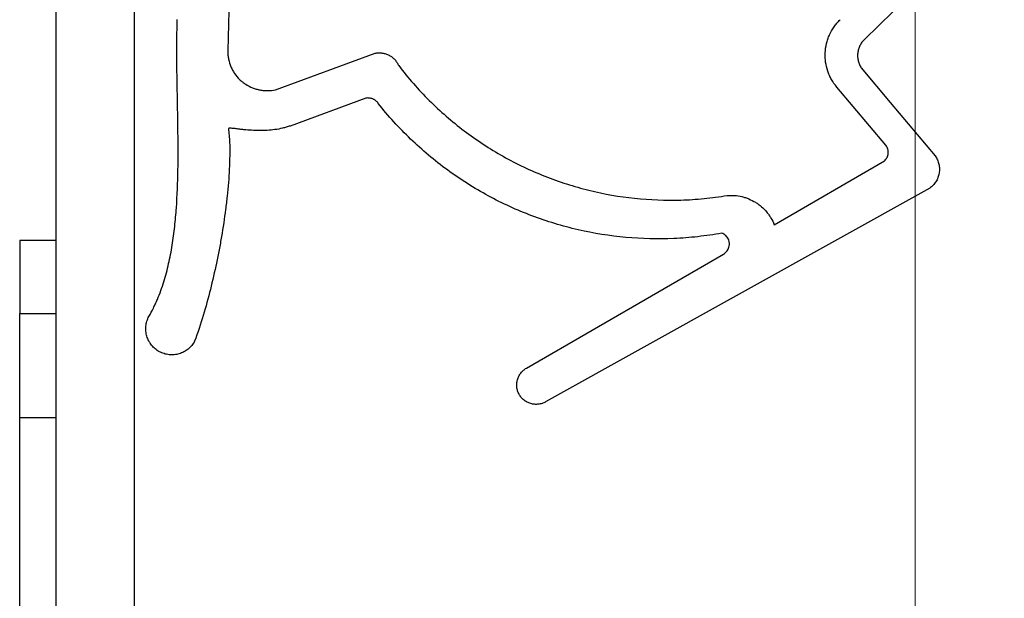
# Model space of a CAD drawing. Header units: millimetres. Extents: x -8500 to 4200, y 0 to 5940.
# Tile 240 of 256: x 349 to 368, y 1722 to 1734. Entities that reach past the tile are written whole.
import ezdxf

# ---------------------------------------------------------------- set-up
doc = ezdxf.new("R2010")
doc.units = ezdxf.units.MM
doc.layers.get('Defpoints').update_dxf_attribs({"color": 250})
doc.layers.add('1', color=250, linetype='Continuous')
doc.layers.add('153', color=250, linetype='Continuous')
doc.styles.add('Times New Roman', font='times.ttf')
doc.dimstyles.get("Standard").update_dxf_attribs({"dimtxt": 0.18, "dimasz": 0.18, "dimexe": 0.18, "dimexo": 0.0625, "dimgap": 0.09, "dimtad": 0, "dimtih": 1, "dimtoh": 1, "dimdec": 4, "dimzin": 0, "dimdsep": 46, "dimtxsty": 'Standard', "dimcen": 0.09, "dimadec": 0, "dimazin": 0, "dimtfac": 1, "dimtdec": 4, "dimtofl": 0, "dimtmove": 0, "dimatfit": 3, "dimfxl": 1, "dimtolj": 1, "dimtzin": 0, "dimarcsym": 0})

# ---------------------------------------------------------------- blocks, each defined once
blk = doc.blocks.new('_U5')
at = {"layer": '1', "linetype": 'Continuous', "lineweight": 13, "transparency": 16777216}
for p, q in [((365.864, 1743.504), (365.864, 1477.427)), ((1264.896, 1656.541), (1264.896, 1477.427))]:
    blk.add_line(p, q, dxfattribs=at)
at = {"layer": '1', "color": 0, "linetype": 'Continuous', "lineweight": 13, "transparency": 16777216}
blk.add_line((415.864, 1502.427), (1214.896, 1502.427), dxfattribs=at)
at = {"layer": '1', "color": 0, "linetype": 'Continuous', "lineweight": 70, "transparency": 16777216}
for points in [[(415.864, 1510.761), (415.864, 1494.094), (365.864, 1502.427)], [(1214.896, 1510.761), (1214.896, 1494.094), (1264.896, 1502.427)]]:
    blk.add_solid(points, dxfattribs=at)
at = {"layer": 'Defpoints', "color": 0, "linetype": 'Continuous', "lineweight": 70, "transparency": 16777216}
for p in [(365.864, 1755.504), (1264.896, 1668.541), (1264.896, 1502.427)]:
    blk.add_point(p, dxfattribs=at)
at = {"layer": '1', "linetype": 'Continuous', "lineweight": -3, "transparency": 16777216, "insert": (779.781, 1564.331), "char_height": 40, "attachment_point": 1, "style": 'Times New Roman'}
blk.add_mtext('\\A1;Od', dxfattribs=at)

msp = doc.modelspace()

# ---------------------------------------------------------------- hatches: boundary and pattern name
at = {"layer": '153', "linetype": 'Continuous', "lineweight": -3}
h = msp.add_hatch(dxfattribs=at)
h.set_pattern_fill('ANSI31', color=256, scale=30, angle=89.954, style=0)
edge = h.paths.add_edge_path(flags=0)
edge.add_line((297.364, 1716.909), (297.364, 1704.989))
edge.add_arc((298.944, 1704.989), 1.58, 180, 270)
edge.add_line((298.944, 1703.409), (347.784, 1703.409))
edge.add_arc((347.784, 1704.989), 1.58, 270, 360)
edge.add_line((349.364, 1704.989), (349.364, 1745.329))
edge.add_arc((352.444, 1745.329), 3.08, 90, 180, ccw=False)
edge.add_line((352.444, 1748.409), (360.396, 1748.409))
edge.add_arc((360.396, 1745.329), 3.08, -5, 90, ccw=False)
edge.add_line((363.465, 1745.061), (362.867, 1738.225))
edge.add_arc((363.614, 1738.159), 0.75, 175, 360)
edge.add_line((364.364, 1738.159), (364.364, 1777.829))
edge.add_arc((362.784, 1777.829), 1.58, 360, 450)
edge.add_line((362.784, 1779.409), (352.444, 1779.409))
edge.add_arc((352.444, 1782.489), 3.08, 180, 270, ccw=False)
edge.add_line((349.364, 1782.489), (349.364, 1807.829))
edge.add_arc((347.784, 1807.829), 1.58, 0, 90)
edge.add_line((347.784, 1809.409), (326.944, 1809.409))
edge.add_arc((326.944, 1807.829), 1.58, 90, 180)
edge.add_line((325.364, 1807.829), (325.364, 1800.909))
edge.add_line((325.364, 1800.909), (323.864, 1800.909))
edge.add_line((323.864, 1800.909), (323.864, 1807.829))
edge.add_arc((326.944, 1807.829), 3.08, 90, 180, ccw=False)
edge.add_line((326.944, 1810.909), (347.784, 1810.909))
edge.add_arc((347.784, 1807.829), 3.08, 0, 90, ccw=False)
edge.add_line((350.864, 1807.829), (350.864, 1782.489))
edge.add_arc((352.444, 1782.489), 1.58, 180, 270)
edge.add_line((352.444, 1780.909), (362.784, 1780.909))
edge.add_arc((362.784, 1777.829), 3.08, 0, 90, ccw=False)
edge.add_line((365.864, 1777.829), (365.864, 1738.159))
edge.add_arc((363.614, 1738.159), 2.25, 175, 360, ccw=False)
edge.add_line((361.372, 1738.355), (361.97, 1745.192))
edge.add_arc((360.396, 1745.329), 1.58, 355, 450)
edge.add_line((360.396, 1746.909), (352.444, 1746.909))
edge.add_arc((352.444, 1745.329), 1.58, 90, 180)
edge.add_line((350.864, 1745.329), (350.864, 1704.989))
edge.add_arc((347.784, 1704.989), 3.08, 270, 360, ccw=False)
edge.add_line((347.784, 1701.909), (298.944, 1701.909))
edge.add_arc((298.944, 1704.989), 3.08, 180, 270, ccw=False)
edge.add_line((295.864, 1704.989), (295.864, 1716.909))
edge.add_line((295.864, 1716.909), (297.364, 1716.909))
h = msp.add_hatch(dxfattribs=at)
h.set_pattern_fill('ANSI31', color=256, scale=30, angle=59.97, style=0)
edge = h.paths.add_edge_path(flags=0)
edge.add_line((297.364, 1716.909), (297.364, 1704.989))
edge.add_arc((298.944, 1704.989), 1.58, 180, 270)
edge.add_line((298.944, 1703.409), (347.784, 1703.409))
edge.add_arc((347.784, 1704.989), 1.58, 270, 360)
edge.add_line((349.364, 1704.989), (349.364, 1745.329))
edge.add_arc((352.444, 1745.329), 3.08, 90, 180, ccw=False)
edge.add_line((352.444, 1748.409), (360.396, 1748.409))
edge.add_arc((360.396, 1745.329), 3.08, -5, 90, ccw=False)
edge.add_line((363.465, 1745.061), (362.867, 1738.225))
edge.add_arc((363.614, 1738.159), 0.75, 175, 360)
edge.add_line((364.364, 1738.159), (364.364, 1777.829))
edge.add_arc((362.784, 1777.829), 1.58, 360, 450)
edge.add_line((362.784, 1779.409), (352.444, 1779.409))
edge.add_arc((352.444, 1782.489), 3.08, 180, 270, ccw=False)
edge.add_line((349.364, 1782.489), (349.364, 1807.829))
edge.add_arc((347.784, 1807.829), 1.58, 0, 90)
edge.add_line((347.784, 1809.409), (326.944, 1809.409))
edge.add_arc((326.944, 1807.829), 1.58, 90, 180)
edge.add_line((325.364, 1807.829), (325.364, 1800.909))
edge.add_line((325.364, 1800.909), (323.864, 1800.909))
edge.add_line((323.864, 1800.909), (323.864, 1807.829))
edge.add_arc((326.944, 1807.829), 3.08, 90, 180, ccw=False)
edge.add_line((326.944, 1810.909), (347.784, 1810.909))
edge.add_arc((347.784, 1807.829), 3.08, 0, 90, ccw=False)
edge.add_line((350.864, 1807.829), (350.864, 1782.489))
edge.add_arc((352.444, 1782.489), 1.58, 180, 270)
edge.add_line((352.444, 1780.909), (362.784, 1780.909))
edge.add_arc((362.784, 1777.829), 3.08, 0, 90, ccw=False)
edge.add_line((365.864, 1777.829), (365.864, 1738.159))
edge.add_arc((363.614, 1738.159), 2.25, 175, 360, ccw=False)
edge.add_line((361.372, 1738.355), (361.97, 1745.192))
edge.add_arc((360.396, 1745.329), 1.58, 355, 450)
edge.add_line((360.396, 1746.909), (352.444, 1746.909))
edge.add_arc((352.444, 1745.329), 1.58, 90, 180)
edge.add_line((350.864, 1745.329), (350.864, 1704.989))
edge.add_arc((347.784, 1704.989), 3.08, 270, 360, ccw=False)
edge.add_line((347.784, 1701.909), (298.944, 1701.909))
edge.add_arc((298.944, 1704.989), 3.08, 180, 270, ccw=False)
edge.add_line((295.864, 1704.989), (295.864, 1716.909))
edge.add_line((295.864, 1716.909), (297.364, 1716.909))
h = msp.add_hatch(dxfattribs=at)
h.set_pattern_fill('ANSI31', color=256, scale=30, angle=-29.985, style=0)
edge = h.paths.add_edge_path(flags=0)
edge.add_line((297.364, 1716.909), (297.364, 1704.989))
edge.add_arc((298.944, 1704.989), 1.58, 180, 270)
edge.add_line((298.944, 1703.409), (347.784, 1703.409))
edge.add_arc((347.784, 1704.989), 1.58, 270, 360)
edge.add_line((349.364, 1704.989), (349.364, 1745.329))
edge.add_arc((352.444, 1745.329), 3.08, 90, 180, ccw=False)
edge.add_line((352.444, 1748.409), (360.396, 1748.409))
edge.add_arc((360.396, 1745.329), 3.08, -5, 90, ccw=False)
edge.add_line((363.465, 1745.061), (362.867, 1738.225))
edge.add_arc((363.614, 1738.159), 0.75, 175, 360)
edge.add_line((364.364, 1738.159), (364.364, 1777.829))
edge.add_arc((362.784, 1777.829), 1.58, 360, 450)
edge.add_line((362.784, 1779.409), (352.444, 1779.409))
edge.add_arc((352.444, 1782.489), 3.08, 180, 270, ccw=False)
edge.add_line((349.364, 1782.489), (349.364, 1807.829))
edge.add_arc((347.784, 1807.829), 1.58, 0, 90)
edge.add_line((347.784, 1809.409), (326.944, 1809.409))
edge.add_arc((326.944, 1807.829), 1.58, 90, 180)
edge.add_line((325.364, 1807.829), (325.364, 1800.909))
edge.add_line((325.364, 1800.909), (323.864, 1800.909))
edge.add_line((323.864, 1800.909), (323.864, 1807.829))
edge.add_arc((326.944, 1807.829), 3.08, 90, 180, ccw=False)
edge.add_line((326.944, 1810.909), (347.784, 1810.909))
edge.add_arc((347.784, 1807.829), 3.08, 0, 90, ccw=False)
edge.add_line((350.864, 1807.829), (350.864, 1782.489))
edge.add_arc((352.444, 1782.489), 1.58, 180, 270)
edge.add_line((352.444, 1780.909), (362.784, 1780.909))
edge.add_arc((362.784, 1777.829), 3.08, 0, 90, ccw=False)
edge.add_line((365.864, 1777.829), (365.864, 1738.159))
edge.add_arc((363.614, 1738.159), 2.25, 175, 360, ccw=False)
edge.add_line((361.372, 1738.355), (361.97, 1745.192))
edge.add_arc((360.396, 1745.329), 1.58, 355, 450)
edge.add_line((360.396, 1746.909), (352.444, 1746.909))
edge.add_arc((352.444, 1745.329), 1.58, 90, 180)
edge.add_line((350.864, 1745.329), (350.864, 1704.989))
edge.add_arc((347.784, 1704.989), 3.08, 270, 360, ccw=False)
edge.add_line((347.784, 1701.909), (298.944, 1701.909))
edge.add_arc((298.944, 1704.989), 3.08, 180, 270, ccw=False)
edge.add_line((295.864, 1704.989), (295.864, 1716.909))
edge.add_line((295.864, 1716.909), (297.364, 1716.909))

# ---------------------------------------------------------------- linework, layer by layer
for p, q in [((349.364, 1704.989), (349.364, 1745.329)), ((349.364, 1704.989), (349.364, 1745.329)), ((349.364, 1704.989), (349.364, 1745.329)), ((349.364, 1704.989), (349.364, 1745.329)), ((350.864, 1745.329), (350.864, 1704.989)), ((350.864, 1745.329), (350.864, 1704.989)), ((350.864, 1745.329), (350.864, 1704.989)), ((350.864, 1745.329), (350.864, 1704.989)), ((352.741, 1735.881), (352.659, 1732.95)), ((352.741, 1735.881), (352.659, 1732.95)), ((366.135, 1734.388), (364.887, 1733.171)), ((366.135, 1734.388), (364.887, 1733.171)), ((353.574, 1732.204), (355.49, 1732.906)), ((353.574, 1732.204), (355.49, 1732.906)), ((364.827, 1732.622), (365.379, 1731.962)), ((364.827, 1732.622), (365.379, 1731.962)), ((365.295, 1731.14), (364.356, 1732.254)), ((365.295, 1731.14), (364.356, 1732.254)), ((355.312, 1732.042), (353.855, 1731.508)), ((355.312, 1732.042), (353.855, 1731.508)), ((365.379, 1731.962), (366.245, 1730.934)), ((365.379, 1731.962), (366.245, 1730.934)), ((363.154, 1729.613), (365.269, 1730.84)), ((363.154, 1729.613), (365.269, 1730.84)), ((366.14, 1730.312), (358.763, 1726.212)), ((366.14, 1730.312), (358.763, 1726.212)), ((349.364, 1729.309), (348.664, 1729.309)), ((348.664, 1729.309), (348.664, 1727.909)), ((348.664, 1729.309), (348.664, 1727.909)), ((349.364, 1729.309), (348.664, 1729.309)), ((348.664, 1729.309), (348.664, 1727.909)), ((349.364, 1729.309), (348.664, 1729.309)), ((348.664, 1729.309), (348.664, 1727.909)), ((349.364, 1729.309), (348.664, 1729.309)), ((358.395, 1726.861), (362.181, 1729.051)), ((358.395, 1726.861), (362.181, 1729.051)), ((348.664, 1727.909), (349.364, 1727.909)), ((348.664, 1725.909), (348.664, 1727.909)), ((348.664, 1725.909), (348.664, 1727.909)), ((348.664, 1727.909), (349.364, 1727.909)), ((348.664, 1725.909), (348.664, 1727.909)), ((348.664, 1727.909), (349.364, 1727.909)), ((348.664, 1725.909), (348.664, 1727.909)), ((348.664, 1727.909), (349.364, 1727.909)), ((348.664, 1708.889), (348.664, 1725.909)), ((349.364, 1725.909), (348.664, 1725.909)), ((348.664, 1708.889), (348.664, 1725.909)), ((349.364, 1725.909), (348.664, 1725.909)), ((348.664, 1708.889), (348.664, 1725.909)), ((349.364, 1725.909), (348.664, 1725.909)), ((349.364, 1725.909), (348.664, 1725.909)), ((348.664, 1708.889), (348.664, 1725.909))]:
    msp.add_line(p, q, dxfattribs=at)
for points, knots in [([(351.145, 1727.853), (351.176, 1727.905), (351.219, 1727.986), (351.259, 1728.068), (351.284, 1728.123), (351.296, 1728.151), (351.356, 1728.29), (351.397, 1728.404), (351.468, 1728.633), (351.498, 1728.749), (351.551, 1728.983), (351.574, 1729.1), (351.602, 1729.279), (351.611, 1729.338), (351.627, 1729.458), (351.634, 1729.518), (351.654, 1729.698), (351.665, 1729.818), (351.69, 1730.179), (351.699, 1730.419), (351.707, 1730.901), (351.706, 1731.143), (351.701, 1731.625), (351.696, 1731.866), (351.688, 1732.349), (351.683, 1732.59), (351.681, 1733.073), (351.682, 1733.314), (351.689, 1733.555)], [0, 0, 0, 0, 0.03125, 0.046875, 0.046875, 0.0625, 0.0625, 0.125, 0.125, 0.1875, 0.1875, 0.25, 0.25, 0.28125, 0.28125, 0.3125, 0.3125, 0.375, 0.375, 0.5, 0.5, 0.625, 0.625, 0.75, 0.75, 0.875, 0.875, 1, 1, 1, 1]), ([(351.145, 1727.853), (351.176, 1727.905), (351.219, 1727.986), (351.259, 1728.068), (351.284, 1728.123), (351.296, 1728.151), (351.356, 1728.29), (351.397, 1728.404), (351.468, 1728.633), (351.498, 1728.749), (351.551, 1728.983), (351.574, 1729.1), (351.602, 1729.279), (351.611, 1729.338), (351.627, 1729.458), (351.634, 1729.518), (351.654, 1729.698), (351.665, 1729.818), (351.69, 1730.179), (351.699, 1730.419), (351.707, 1730.901), (351.706, 1731.143), (351.701, 1731.625), (351.696, 1731.866), (351.688, 1732.349), (351.683, 1732.59), (351.681, 1733.073), (351.682, 1733.314), (351.689, 1733.555)], [0, 0, 0, 0, 0.03125, 0.046875, 0.046875, 0.0625, 0.0625, 0.125, 0.125, 0.1875, 0.1875, 0.25, 0.25, 0.28125, 0.28125, 0.3125, 0.3125, 0.375, 0.375, 0.5, 0.5, 0.625, 0.625, 0.75, 0.75, 0.875, 0.875, 1, 1, 1, 1]), ([(364.356, 1732.254), (364.318, 1732.3), (364.284, 1732.349), (364.24, 1732.426), (364.227, 1732.452), (364.209, 1732.493), (364.203, 1732.507), (364.192, 1732.535), (364.187, 1732.549), (364.163, 1732.619), (364.15, 1732.677), (364.137, 1732.765), (364.135, 1732.794), (364.133, 1732.839), (364.132, 1732.854), (364.132, 1732.884), (364.133, 1732.899), (364.136, 1732.973), (364.145, 1733.031), (364.162, 1733.104), (364.166, 1733.118), (364.174, 1733.147), (364.178, 1733.161), (364.193, 1733.203), (364.204, 1733.231), (364.24, 1733.312), (364.269, 1733.363), (364.32, 1733.437), (364.339, 1733.46), (364.378, 1733.506), (364.398, 1733.528), (364.419, 1733.549)], [0, 0, 0, 0, 0.125, 0.125, 0.1875, 0.1875, 0.21875, 0.21875, 0.25, 0.25, 0.375, 0.375, 0.4375, 0.4375, 0.46875, 0.46875, 0.5, 0.5, 0.625, 0.625, 0.65625, 0.65625, 0.6875, 0.6875, 0.75, 0.75, 0.875, 0.875, 0.9375, 0.9375, 1, 1, 1, 1]), ([(364.356, 1732.254), (364.318, 1732.3), (364.284, 1732.349), (364.24, 1732.426), (364.227, 1732.452), (364.209, 1732.493), (364.203, 1732.507), (364.192, 1732.535), (364.187, 1732.549), (364.163, 1732.619), (364.15, 1732.677), (364.137, 1732.765), (364.135, 1732.794), (364.133, 1732.839), (364.132, 1732.854), (364.132, 1732.884), (364.133, 1732.899), (364.136, 1732.973), (364.145, 1733.031), (364.162, 1733.104), (364.166, 1733.118), (364.174, 1733.147), (364.178, 1733.161), (364.193, 1733.203), (364.204, 1733.231), (364.24, 1733.312), (364.269, 1733.363), (364.32, 1733.437), (364.339, 1733.46), (364.378, 1733.506), (364.398, 1733.528), (364.419, 1733.549)], [0, 0, 0, 0, 0.125, 0.125, 0.1875, 0.1875, 0.21875, 0.21875, 0.25, 0.25, 0.375, 0.375, 0.4375, 0.4375, 0.46875, 0.46875, 0.5, 0.5, 0.625, 0.625, 0.65625, 0.65625, 0.6875, 0.6875, 0.75, 0.75, 0.875, 0.875, 0.9375, 0.9375, 1, 1, 1, 1]), ([(364.887, 1733.171), (364.869, 1733.154), (364.852, 1733.135), (364.823, 1733.095), (364.811, 1733.073), (364.794, 1733.04), (364.789, 1733.028), (364.78, 1733.005), (364.776, 1732.993), (364.766, 1732.957), (364.761, 1732.933), (364.757, 1732.895), (364.756, 1732.883), (364.755, 1732.858), (364.756, 1732.845), (364.758, 1732.808), (364.762, 1732.784), (364.77, 1732.747), (364.774, 1732.735), (364.782, 1732.711), (364.786, 1732.7), (364.801, 1732.665), (364.813, 1732.643), (364.827, 1732.622)], [0, 0, 0, 0, 0.125, 0.125, 0.25, 0.25, 0.3125, 0.3125, 0.375, 0.375, 0.5, 0.5, 0.5625, 0.5625, 0.625, 0.625, 0.75, 0.75, 0.8125, 0.8125, 0.875, 0.875, 1, 1, 1, 1]), ([(364.887, 1733.171), (364.869, 1733.154), (364.852, 1733.135), (364.823, 1733.095), (364.811, 1733.073), (364.794, 1733.04), (364.789, 1733.028), (364.78, 1733.005), (364.776, 1732.993), (364.766, 1732.957), (364.761, 1732.933), (364.757, 1732.895), (364.756, 1732.883), (364.755, 1732.858), (364.756, 1732.845), (364.758, 1732.808), (364.762, 1732.784), (364.77, 1732.747), (364.774, 1732.735), (364.782, 1732.711), (364.786, 1732.7), (364.801, 1732.665), (364.813, 1732.643), (364.827, 1732.622)], [0, 0, 0, 0, 0.125, 0.125, 0.25, 0.25, 0.3125, 0.3125, 0.375, 0.375, 0.5, 0.5, 0.5625, 0.5625, 0.625, 0.625, 0.75, 0.75, 0.8125, 0.8125, 0.875, 0.875, 1, 1, 1, 1]), ([(352.659, 1732.95), (352.659, 1732.923), (352.66, 1732.896), (352.665, 1732.841), (352.67, 1732.814), (352.676, 1732.788)], [0, 0, 0, 0, 0.5, 0.5, 1, 1, 1, 1]), ([(352.659, 1732.95), (352.659, 1732.923), (352.66, 1732.896), (352.665, 1732.841), (352.67, 1732.814), (352.676, 1732.788)], [0, 0, 0, 0, 0.5, 0.5, 1, 1, 1, 1]), ([(355.49, 1732.906), (355.513, 1732.911), (355.536, 1732.913), (355.582, 1732.914), (355.605, 1732.912), (355.651, 1732.906), (355.673, 1732.9), (355.717, 1732.886), (355.738, 1732.877), (355.779, 1732.855), (355.798, 1732.843), (355.835, 1732.815), (355.852, 1732.799), (355.883, 1732.765), (355.897, 1732.747), (355.922, 1732.708), (355.933, 1732.688), (355.942, 1732.667)], [0, 0, 0, 0, 0.125, 0.125, 0.25, 0.25, 0.375, 0.375, 0.5, 0.5, 0.625, 0.625, 0.75, 0.75, 0.875, 0.875, 1, 1, 1, 1]), ([(355.49, 1732.906), (355.513, 1732.911), (355.536, 1732.913), (355.582, 1732.914), (355.605, 1732.912), (355.651, 1732.906), (355.673, 1732.9), (355.717, 1732.886), (355.738, 1732.877), (355.779, 1732.855), (355.798, 1732.843), (355.835, 1732.815), (355.852, 1732.799), (355.883, 1732.765), (355.897, 1732.747), (355.922, 1732.708), (355.933, 1732.688), (355.942, 1732.667)], [0, 0, 0, 0, 0.125, 0.125, 0.25, 0.25, 0.375, 0.375, 0.5, 0.5, 0.625, 0.625, 0.75, 0.75, 0.875, 0.875, 1, 1, 1, 1]), ([(352.676, 1732.788), (352.686, 1732.739), (352.701, 1732.692), (352.73, 1732.624), (352.741, 1732.601), (352.765, 1732.558), (352.778, 1732.536), (352.82, 1732.475), (352.852, 1732.437), (352.896, 1732.394), (352.905, 1732.386), (352.924, 1732.369), (352.934, 1732.361), (352.963, 1732.338), (352.983, 1732.323), (353.045, 1732.283), (353.089, 1732.26), (353.147, 1732.237), (353.158, 1732.233), (353.182, 1732.225), (353.217, 1732.213), (353.277, 1732.199), (353.326, 1732.192), (353.363, 1732.189), (353.376, 1732.188), (353.401, 1732.188), (353.413, 1732.187), (353.476, 1732.188), (353.525, 1732.194), (353.574, 1732.204)], [0, 0, 0, 0, 0.125, 0.125, 0.1875, 0.1875, 0.25, 0.25, 0.375, 0.375, 0.40625, 0.40625, 0.4375, 0.4375, 0.5, 0.5, 0.625, 0.625, 0.65625, 0.65625, 0.6875, 0.75, 0.8125, 0.8125, 0.84375, 0.84375, 0.875, 0.875, 1, 1, 1, 1]), ([(352.676, 1732.788), (352.686, 1732.739), (352.701, 1732.692), (352.73, 1732.624), (352.741, 1732.601), (352.765, 1732.558), (352.778, 1732.536), (352.82, 1732.475), (352.852, 1732.437), (352.896, 1732.394), (352.905, 1732.386), (352.924, 1732.369), (352.934, 1732.361), (352.963, 1732.338), (352.983, 1732.323), (353.045, 1732.283), (353.089, 1732.26), (353.147, 1732.237), (353.158, 1732.233), (353.182, 1732.225), (353.217, 1732.213), (353.277, 1732.199), (353.326, 1732.192), (353.363, 1732.189), (353.376, 1732.188), (353.401, 1732.188), (353.413, 1732.187), (353.476, 1732.188), (353.525, 1732.194), (353.574, 1732.204)], [0, 0, 0, 0, 0.125, 0.125, 0.1875, 0.1875, 0.25, 0.25, 0.375, 0.375, 0.40625, 0.40625, 0.4375, 0.4375, 0.5, 0.5, 0.625, 0.625, 0.65625, 0.65625, 0.6875, 0.75, 0.8125, 0.8125, 0.84375, 0.84375, 0.875, 0.875, 1, 1, 1, 1]), ([(355.942, 1732.667), (356.124, 1732.429), (356.32, 1732.206), (356.74, 1731.789), (356.963, 1731.595), (357.318, 1731.327), (357.44, 1731.241), (357.691, 1731.077), (357.818, 1730.999), (358.206, 1730.781), (358.473, 1730.655), (358.885, 1730.491), (359.025, 1730.442), (359.237, 1730.374), (359.308, 1730.352), (359.452, 1730.312), (359.524, 1730.293), (359.887, 1730.203), (360.18, 1730.152), (360.768, 1730.09), (361.063, 1730.078), (361.434, 1730.089), (361.508, 1730.092), (361.657, 1730.102), (361.731, 1730.108), (361.955, 1730.129), (362.104, 1730.149), (362.251, 1730.174)], [0, 0, 0, 0, 0.125, 0.125, 0.25, 0.25, 0.3125, 0.3125, 0.375, 0.375, 0.5, 0.5, 0.5625, 0.5625, 0.59375, 0.59375, 0.625, 0.625, 0.75, 0.75, 0.875, 0.875, 0.90625, 0.90625, 0.9375, 0.9375, 1, 1, 1, 1]), ([(355.942, 1732.667), (356.124, 1732.429), (356.32, 1732.206), (356.74, 1731.789), (356.963, 1731.595), (357.318, 1731.327), (357.44, 1731.241), (357.691, 1731.077), (357.818, 1730.999), (358.206, 1730.781), (358.473, 1730.655), (358.885, 1730.491), (359.025, 1730.442), (359.237, 1730.374), (359.308, 1730.352), (359.452, 1730.312), (359.524, 1730.293), (359.887, 1730.203), (360.18, 1730.152), (360.768, 1730.09), (361.063, 1730.078), (361.434, 1730.089), (361.508, 1730.092), (361.657, 1730.102), (361.731, 1730.108), (361.955, 1730.129), (362.104, 1730.149), (362.251, 1730.174)], [0, 0, 0, 0, 0.125, 0.125, 0.25, 0.25, 0.3125, 0.3125, 0.375, 0.375, 0.5, 0.5, 0.5625, 0.5625, 0.59375, 0.59375, 0.625, 0.625, 0.75, 0.75, 0.875, 0.875, 0.90625, 0.90625, 0.9375, 0.9375, 1, 1, 1, 1]), ([(355.549, 1731.942), (355.543, 1731.952), (355.536, 1731.961), (355.52, 1731.977), (355.504, 1731.993), (355.485, 1732.006), (355.471, 1732.015), (355.466, 1732.017), (355.456, 1732.023), (355.451, 1732.025), (355.435, 1732.031), (355.424, 1732.035), (355.402, 1732.041), (355.391, 1732.043), (355.357, 1732.047), (355.335, 1732.046), (355.312, 1732.042)], [0, 0, 0, 0, 0.125, 0.125, 0.25, 0.375, 0.375, 0.4375, 0.4375, 0.5, 0.5, 0.625, 0.625, 0.75, 0.75, 1, 1, 1, 1]), ([(355.549, 1731.942), (355.543, 1731.952), (355.536, 1731.961), (355.52, 1731.977), (355.504, 1731.993), (355.485, 1732.006), (355.471, 1732.015), (355.466, 1732.017), (355.456, 1732.023), (355.451, 1732.025), (355.435, 1732.031), (355.424, 1732.035), (355.402, 1732.041), (355.391, 1732.043), (355.357, 1732.047), (355.335, 1732.046), (355.312, 1732.042)], [0, 0, 0, 0, 0.125, 0.125, 0.25, 0.375, 0.375, 0.4375, 0.4375, 0.5, 0.5, 0.625, 0.625, 0.75, 0.75, 1, 1, 1, 1]), ([(362.149, 1729.451), (361.996, 1729.423), (361.842, 1729.401), (361.533, 1729.366), (361.378, 1729.354), (360.916, 1729.334), (360.608, 1729.342), (359.996, 1729.398), (359.692, 1729.446), (359.085, 1729.586), (358.789, 1729.676), (358.214, 1729.893), (357.935, 1730.021), (357.528, 1730.241), (357.394, 1730.319), (357.13, 1730.486), (357.002, 1730.573), (356.629, 1730.846), (356.393, 1731.044), (355.951, 1731.47), (355.743, 1731.698), (355.549, 1731.942)], [0, 0, 0, 0, 0.0625, 0.0625, 0.125, 0.125, 0.25, 0.25, 0.375, 0.375, 0.5, 0.5, 0.625, 0.625, 0.6875, 0.6875, 0.75, 0.75, 0.875, 0.875, 1, 1, 1, 1]), ([(362.149, 1729.451), (361.996, 1729.423), (361.842, 1729.401), (361.533, 1729.366), (361.378, 1729.354), (360.916, 1729.334), (360.608, 1729.342), (359.996, 1729.398), (359.692, 1729.446), (359.085, 1729.586), (358.789, 1729.676), (358.214, 1729.893), (357.935, 1730.021), (357.528, 1730.241), (357.394, 1730.319), (357.13, 1730.486), (357.002, 1730.573), (356.629, 1730.846), (356.393, 1731.044), (355.951, 1731.47), (355.743, 1731.698), (355.549, 1731.942)], [0, 0, 0, 0, 0.0625, 0.0625, 0.125, 0.125, 0.25, 0.25, 0.375, 0.375, 0.5, 0.5, 0.625, 0.625, 0.6875, 0.6875, 0.75, 0.75, 0.875, 0.875, 1, 1, 1, 1]), ([(353.855, 1731.508), (353.832, 1731.5), (353.808, 1731.492), (353.76, 1731.478), (353.735, 1731.472), (353.662, 1731.454), (353.613, 1731.445), (353.466, 1731.424), (353.367, 1731.419), (353.218, 1731.42), (353.168, 1731.422), (353.068, 1731.428), (353.018, 1731.432), (352.944, 1731.44), (352.919, 1731.443), (352.869, 1731.449), (352.845, 1731.452), (352.795, 1731.458), (352.77, 1731.461), (352.733, 1731.464), (352.72, 1731.465), (352.702, 1731.465), (352.695, 1731.465), (352.686, 1731.464), (352.683, 1731.463), (352.677, 1731.462), (352.674, 1731.461), (352.671, 1731.459)], [0, 0, 0, 0, 0.0625, 0.0625, 0.125, 0.125, 0.25, 0.25, 0.5, 0.5, 0.625, 0.625, 0.75, 0.75, 0.8125, 0.8125, 0.875, 0.875, 0.9375, 0.9375, 0.96875, 0.96875, 0.984375, 0.984375, 0.992188, 0.992188, 1, 1, 1, 1]), ([(353.855, 1731.508), (353.832, 1731.5), (353.808, 1731.492), (353.76, 1731.478), (353.735, 1731.472), (353.662, 1731.454), (353.613, 1731.445), (353.466, 1731.424), (353.367, 1731.419), (353.218, 1731.42), (353.168, 1731.422), (353.068, 1731.428), (353.018, 1731.432), (352.944, 1731.44), (352.919, 1731.443), (352.869, 1731.449), (352.845, 1731.452), (352.795, 1731.458), (352.77, 1731.461), (352.733, 1731.464), (352.72, 1731.465), (352.702, 1731.465), (352.695, 1731.465), (352.686, 1731.464), (352.683, 1731.463), (352.677, 1731.462), (352.674, 1731.461), (352.671, 1731.459)], [0, 0, 0, 0, 0.0625, 0.0625, 0.125, 0.125, 0.25, 0.25, 0.5, 0.5, 0.625, 0.625, 0.75, 0.75, 0.8125, 0.8125, 0.875, 0.875, 0.9375, 0.9375, 0.96875, 0.96875, 0.984375, 0.984375, 0.992188, 0.992188, 1, 1, 1, 1]), ([(352.671, 1731.459), (352.677, 1731.416), (352.682, 1731.372), (352.689, 1731.286), (352.692, 1731.243), (352.698, 1731.113), (352.698, 1731.026), (352.696, 1730.853), (352.693, 1730.767), (352.685, 1730.594), (352.679, 1730.508), (352.665, 1730.335), (352.657, 1730.249), (352.638, 1730.076), (352.628, 1729.99), (352.595, 1729.732), (352.569, 1729.56), (352.525, 1729.304), (352.51, 1729.219), (352.478, 1729.048), (352.461, 1728.963), (352.407, 1728.708), (352.368, 1728.54), (352.284, 1728.204), (352.238, 1728.037), (352.138, 1727.705), (352.084, 1727.54), (352.024, 1727.377)], [0, 0, 0, 0, 0.03125, 0.03125, 0.0625, 0.0625, 0.125, 0.125, 0.1875, 0.1875, 0.25, 0.25, 0.3125, 0.3125, 0.375, 0.375, 0.5, 0.5, 0.5625, 0.5625, 0.625, 0.625, 0.75, 0.75, 0.875, 0.875, 1, 1, 1, 1]), ([(352.671, 1731.459), (352.677, 1731.416), (352.682, 1731.372), (352.689, 1731.286), (352.692, 1731.243), (352.698, 1731.113), (352.698, 1731.026), (352.696, 1730.853), (352.693, 1730.767), (352.685, 1730.594), (352.679, 1730.508), (352.665, 1730.335), (352.657, 1730.249), (352.638, 1730.076), (352.628, 1729.99), (352.595, 1729.732), (352.569, 1729.56), (352.525, 1729.304), (352.51, 1729.219), (352.478, 1729.048), (352.461, 1728.963), (352.407, 1728.708), (352.368, 1728.54), (352.284, 1728.204), (352.238, 1728.037), (352.138, 1727.705), (352.084, 1727.54), (352.024, 1727.377)], [0, 0, 0, 0, 0.03125, 0.03125, 0.0625, 0.0625, 0.125, 0.125, 0.1875, 0.1875, 0.25, 0.25, 0.3125, 0.3125, 0.375, 0.375, 0.5, 0.5, 0.5625, 0.5625, 0.625, 0.625, 0.75, 0.75, 0.875, 0.875, 1, 1, 1, 1]), ([(365.269, 1730.84), (365.28, 1730.849), (365.29, 1730.859), (365.303, 1730.876), (365.307, 1730.881), (365.314, 1730.893), (365.318, 1730.899), (365.328, 1730.917), (365.333, 1730.93), (365.34, 1730.957), (365.343, 1730.971), (365.345, 1730.998), (365.345, 1731.012), (365.343, 1731.033), (365.342, 1731.04), (365.339, 1731.054), (365.335, 1731.067), (365.331, 1731.08), (365.325, 1731.093), (365.322, 1731.099), (365.312, 1731.117), (365.304, 1731.129), (365.295, 1731.14)], [0, 0, 0, 0, 0.125, 0.125, 0.1875, 0.1875, 0.25, 0.25, 0.375, 0.375, 0.5, 0.5, 0.625, 0.625, 0.6875, 0.6875, 0.75, 0.8125, 0.8125, 0.875, 0.875, 1, 1, 1, 1]), ([(365.269, 1730.84), (365.28, 1730.849), (365.29, 1730.859), (365.303, 1730.876), (365.307, 1730.881), (365.314, 1730.893), (365.318, 1730.899), (365.328, 1730.917), (365.333, 1730.93), (365.34, 1730.957), (365.343, 1730.971), (365.345, 1730.998), (365.345, 1731.012), (365.343, 1731.033), (365.342, 1731.04), (365.339, 1731.054), (365.335, 1731.067), (365.331, 1731.08), (365.325, 1731.093), (365.322, 1731.099), (365.312, 1731.117), (365.304, 1731.129), (365.295, 1731.14)], [0, 0, 0, 0, 0.125, 0.125, 0.1875, 0.1875, 0.25, 0.25, 0.375, 0.375, 0.5, 0.5, 0.625, 0.625, 0.6875, 0.6875, 0.75, 0.8125, 0.8125, 0.875, 0.875, 1, 1, 1, 1]), ([(366.245, 1730.934), (366.262, 1730.91), (366.276, 1730.885), (366.294, 1730.845), (366.3, 1730.831), (366.309, 1730.803), (366.317, 1730.775), (366.322, 1730.747), (366.325, 1730.718), (366.327, 1730.703), (366.328, 1730.659), (366.326, 1730.63), (366.319, 1730.587), (366.315, 1730.573), (366.308, 1730.545), (366.303, 1730.531), (366.288, 1730.49), (366.275, 1730.464), (366.252, 1730.427), (366.243, 1730.414), (366.225, 1730.391), (366.216, 1730.38), (366.186, 1730.348), (366.164, 1730.329), (366.14, 1730.312)], [0, 0, 0, 0, 0.125, 0.125, 0.1875, 0.1875, 0.25, 0.3125, 0.3125, 0.375, 0.375, 0.5, 0.5, 0.5625, 0.5625, 0.625, 0.625, 0.75, 0.75, 0.8125, 0.8125, 0.875, 0.875, 1, 1, 1, 1]), ([(366.245, 1730.934), (366.262, 1730.91), (366.276, 1730.885), (366.294, 1730.845), (366.3, 1730.831), (366.309, 1730.803), (366.317, 1730.775), (366.322, 1730.747), (366.325, 1730.718), (366.327, 1730.703), (366.328, 1730.659), (366.326, 1730.63), (366.319, 1730.587), (366.315, 1730.573), (366.308, 1730.545), (366.303, 1730.531), (366.288, 1730.49), (366.275, 1730.464), (366.252, 1730.427), (366.243, 1730.414), (366.225, 1730.391), (366.216, 1730.38), (366.186, 1730.348), (366.164, 1730.329), (366.14, 1730.312)], [0, 0, 0, 0, 0.125, 0.125, 0.1875, 0.1875, 0.25, 0.3125, 0.3125, 0.375, 0.375, 0.5, 0.5, 0.5625, 0.5625, 0.625, 0.625, 0.75, 0.75, 0.8125, 0.8125, 0.875, 0.875, 1, 1, 1, 1]), ([(362.251, 1730.174), (362.299, 1730.178), (362.346, 1730.178), (362.44, 1730.171), (362.487, 1730.163), (362.545, 1730.149), (362.557, 1730.146), (362.58, 1730.14), (362.614, 1730.129), (362.647, 1730.117), (362.712, 1730.09), (362.754, 1730.068), (362.815, 1730.031), (362.835, 1730.017), (362.873, 1729.989), (362.892, 1729.974), (362.945, 1729.928), (362.978, 1729.894), (363.024, 1729.839), (363.039, 1729.82), (363.066, 1729.781), (363.079, 1729.762), (363.116, 1729.7), (363.136, 1729.658), (363.154, 1729.613)], [0, 0, 0, 0, 0.125, 0.125, 0.25, 0.25, 0.28125, 0.28125, 0.3125, 0.375, 0.375, 0.5, 0.5, 0.5625, 0.5625, 0.625, 0.625, 0.75, 0.75, 0.8125, 0.8125, 0.875, 0.875, 1, 1, 1, 1]), ([(362.251, 1730.174), (362.299, 1730.178), (362.346, 1730.178), (362.44, 1730.171), (362.487, 1730.163), (362.545, 1730.149), (362.557, 1730.146), (362.58, 1730.14), (362.614, 1730.129), (362.647, 1730.117), (362.712, 1730.09), (362.754, 1730.068), (362.815, 1730.031), (362.835, 1730.017), (362.873, 1729.989), (362.892, 1729.974), (362.945, 1729.928), (362.978, 1729.894), (363.024, 1729.839), (363.039, 1729.82), (363.066, 1729.781), (363.079, 1729.762), (363.116, 1729.7), (363.136, 1729.658), (363.154, 1729.613)], [0, 0, 0, 0, 0.125, 0.125, 0.25, 0.25, 0.28125, 0.28125, 0.3125, 0.375, 0.375, 0.5, 0.5, 0.5625, 0.5625, 0.625, 0.625, 0.75, 0.75, 0.8125, 0.8125, 0.875, 0.875, 1, 1, 1, 1]), ([(362.278, 1729.164), (362.283, 1729.177), (362.287, 1729.191), (362.291, 1729.213), (362.292, 1729.22), (362.293, 1729.235), (362.293, 1729.249), (362.292, 1729.264), (362.29, 1729.278), (362.289, 1729.286), (362.284, 1729.307), (362.279, 1729.321), (362.267, 1729.347), (362.26, 1729.36), (362.243, 1729.384), (362.234, 1729.395), (362.218, 1729.41), (362.212, 1729.415), (362.2, 1729.424), (362.195, 1729.428), (362.176, 1729.439), (362.163, 1729.446), (362.149, 1729.451)], [0, 0, 0, 0, 0.125, 0.125, 0.1875, 0.1875, 0.25, 0.3125, 0.3125, 0.375, 0.375, 0.5, 0.5, 0.625, 0.625, 0.75, 0.75, 0.8125, 0.8125, 0.875, 0.875, 1, 1, 1, 1]), ([(362.278, 1729.164), (362.283, 1729.177), (362.287, 1729.191), (362.291, 1729.213), (362.292, 1729.22), (362.293, 1729.235), (362.293, 1729.249), (362.292, 1729.264), (362.29, 1729.278), (362.289, 1729.286), (362.284, 1729.307), (362.279, 1729.321), (362.267, 1729.347), (362.26, 1729.36), (362.243, 1729.384), (362.234, 1729.395), (362.218, 1729.41), (362.212, 1729.415), (362.2, 1729.424), (362.195, 1729.428), (362.176, 1729.439), (362.163, 1729.446), (362.149, 1729.451)], [0, 0, 0, 0, 0.125, 0.125, 0.1875, 0.1875, 0.25, 0.3125, 0.3125, 0.375, 0.375, 0.5, 0.5, 0.625, 0.625, 0.75, 0.75, 0.8125, 0.8125, 0.875, 0.875, 1, 1, 1, 1]), ([(362.181, 1729.051), (362.192, 1729.057), (362.203, 1729.064), (362.222, 1729.08), (362.231, 1729.089), (362.247, 1729.108), (362.255, 1729.119), (362.268, 1729.14), (362.273, 1729.152), (362.278, 1729.164)], [0, 0, 0, 0, 0.25, 0.25, 0.5, 0.5, 0.75, 0.75, 1, 1, 1, 1]), ([(362.181, 1729.051), (362.192, 1729.057), (362.203, 1729.064), (362.222, 1729.08), (362.231, 1729.089), (362.247, 1729.108), (362.255, 1729.119), (362.268, 1729.14), (362.273, 1729.152), (362.278, 1729.164)], [0, 0, 0, 0, 0.25, 0.25, 0.5, 0.5, 0.75, 0.75, 1, 1, 1, 1]), ([(351.347, 1727.176), (351.318, 1727.192), (351.291, 1727.21), (351.253, 1727.241), (351.241, 1727.253), (351.218, 1727.276), (351.196, 1727.3), (351.172, 1727.333), (351.159, 1727.354), (351.151, 1727.368), (351.147, 1727.375), (351.127, 1727.411), (351.115, 1727.442), (351.101, 1727.488), (351.097, 1727.504), (351.091, 1727.537), (351.089, 1727.553), (351.084, 1727.602), (351.084, 1727.634), (351.089, 1727.683), (351.092, 1727.699), (351.099, 1727.731), (351.103, 1727.747), (351.117, 1727.794), (351.13, 1727.824), (351.145, 1727.853)], [0, 0, 0, 0, 0.125, 0.125, 0.1875, 0.1875, 0.25, 0.3125, 0.34375, 0.34375, 0.375, 0.375, 0.5, 0.5, 0.5625, 0.5625, 0.625, 0.625, 0.75, 0.75, 0.8125, 0.8125, 0.875, 0.875, 1, 1, 1, 1]), ([(351.347, 1727.176), (351.318, 1727.192), (351.291, 1727.21), (351.253, 1727.241), (351.241, 1727.253), (351.218, 1727.276), (351.196, 1727.3), (351.172, 1727.333), (351.159, 1727.354), (351.151, 1727.368), (351.147, 1727.375), (351.127, 1727.411), (351.115, 1727.442), (351.101, 1727.488), (351.097, 1727.504), (351.091, 1727.537), (351.089, 1727.553), (351.084, 1727.602), (351.084, 1727.634), (351.089, 1727.683), (351.092, 1727.699), (351.099, 1727.731), (351.103, 1727.747), (351.117, 1727.794), (351.13, 1727.824), (351.145, 1727.853)], [0, 0, 0, 0, 0.125, 0.125, 0.1875, 0.1875, 0.25, 0.3125, 0.34375, 0.34375, 0.375, 0.375, 0.5, 0.5, 0.5625, 0.5625, 0.625, 0.625, 0.75, 0.75, 0.8125, 0.8125, 0.875, 0.875, 1, 1, 1, 1]), ([(352.024, 1727.377), (352.008, 1727.348), (351.99, 1727.321), (351.958, 1727.283), (351.947, 1727.271), (351.924, 1727.248), (351.9, 1727.226), (351.873, 1727.207), (351.846, 1727.189), (351.832, 1727.181), (351.788, 1727.158), (351.758, 1727.146), (351.711, 1727.132), (351.695, 1727.128), (351.663, 1727.122), (351.647, 1727.119), (351.598, 1727.115), (351.566, 1727.115), (351.517, 1727.12), (351.5, 1727.122), (351.468, 1727.129), (351.452, 1727.133), (351.406, 1727.148), (351.376, 1727.16), (351.347, 1727.176)], [0, 0, 0, 0, 0.125, 0.125, 0.1875, 0.1875, 0.25, 0.3125, 0.3125, 0.375, 0.375, 0.5, 0.5, 0.5625, 0.5625, 0.625, 0.625, 0.75, 0.75, 0.8125, 0.8125, 0.875, 0.875, 1, 1, 1, 1]), ([(352.024, 1727.377), (352.008, 1727.348), (351.99, 1727.321), (351.958, 1727.283), (351.947, 1727.271), (351.924, 1727.248), (351.9, 1727.226), (351.873, 1727.207), (351.846, 1727.189), (351.832, 1727.181), (351.788, 1727.158), (351.758, 1727.146), (351.711, 1727.132), (351.695, 1727.128), (351.663, 1727.122), (351.647, 1727.119), (351.598, 1727.115), (351.566, 1727.115), (351.517, 1727.12), (351.5, 1727.122), (351.468, 1727.129), (351.452, 1727.133), (351.406, 1727.148), (351.376, 1727.16), (351.347, 1727.176)], [0, 0, 0, 0, 0.125, 0.125, 0.1875, 0.1875, 0.25, 0.3125, 0.3125, 0.375, 0.375, 0.5, 0.5, 0.5625, 0.5625, 0.625, 0.625, 0.75, 0.75, 0.8125, 0.8125, 0.875, 0.875, 1, 1, 1, 1]), ([(358.256, 1726.357), (358.244, 1726.378), (358.234, 1726.4), (358.22, 1726.447), (358.214, 1726.47), (358.21, 1726.506), (358.209, 1726.518), (358.209, 1726.542), (358.209, 1726.554), (358.212, 1726.591), (358.216, 1726.614), (358.226, 1726.649), (358.23, 1726.66), (358.238, 1726.683), (358.243, 1726.694), (358.26, 1726.727), (358.272, 1726.747), (358.294, 1726.776), (358.302, 1726.785), (358.319, 1726.802), (358.328, 1726.811), (358.355, 1726.834), (358.374, 1726.848), (358.395, 1726.861)], [0, 0, 0, 0, 0.125, 0.125, 0.25, 0.25, 0.3125, 0.3125, 0.375, 0.375, 0.5, 0.5, 0.5625, 0.5625, 0.625, 0.625, 0.75, 0.75, 0.8125, 0.8125, 0.875, 0.875, 1, 1, 1, 1]), ([(358.256, 1726.357), (358.244, 1726.378), (358.234, 1726.4), (358.22, 1726.447), (358.214, 1726.47), (358.21, 1726.506), (358.209, 1726.518), (358.209, 1726.542), (358.209, 1726.554), (358.212, 1726.591), (358.216, 1726.614), (358.226, 1726.649), (358.23, 1726.66), (358.238, 1726.683), (358.243, 1726.694), (358.26, 1726.727), (358.272, 1726.747), (358.294, 1726.776), (358.302, 1726.785), (358.319, 1726.802), (358.328, 1726.811), (358.355, 1726.834), (358.374, 1726.848), (358.395, 1726.861)], [0, 0, 0, 0, 0.125, 0.125, 0.25, 0.25, 0.3125, 0.3125, 0.375, 0.375, 0.5, 0.5, 0.5625, 0.5625, 0.625, 0.625, 0.75, 0.75, 0.8125, 0.8125, 0.875, 0.875, 1, 1, 1, 1]), ([(358.763, 1726.212), (358.742, 1726.2), (358.719, 1726.19), (358.684, 1726.179), (358.672, 1726.176), (358.648, 1726.171), (358.624, 1726.167), (358.6, 1726.165), (358.576, 1726.165), (358.563, 1726.165), (358.527, 1726.168), (358.503, 1726.173), (358.468, 1726.183), (358.456, 1726.187), (358.433, 1726.196), (358.422, 1726.201), (358.39, 1726.217), (358.369, 1726.231), (358.34, 1726.253), (358.331, 1726.262), (358.314, 1726.279), (358.305, 1726.287), (358.282, 1726.315), (358.268, 1726.335), (358.256, 1726.357)], [0, 0, 0, 0, 0.125, 0.125, 0.1875, 0.1875, 0.25, 0.3125, 0.3125, 0.375, 0.375, 0.5, 0.5, 0.5625, 0.5625, 0.625, 0.625, 0.75, 0.75, 0.8125, 0.8125, 0.875, 0.875, 1, 1, 1, 1]), ([(358.763, 1726.212), (358.742, 1726.2), (358.719, 1726.19), (358.684, 1726.179), (358.672, 1726.176), (358.648, 1726.171), (358.624, 1726.167), (358.6, 1726.165), (358.576, 1726.165), (358.563, 1726.165), (358.527, 1726.168), (358.503, 1726.173), (358.468, 1726.183), (358.456, 1726.187), (358.433, 1726.196), (358.422, 1726.201), (358.39, 1726.217), (358.369, 1726.231), (358.34, 1726.253), (358.331, 1726.262), (358.314, 1726.279), (358.305, 1726.287), (358.282, 1726.315), (358.268, 1726.335), (358.256, 1726.357)], [0, 0, 0, 0, 0.125, 0.125, 0.1875, 0.1875, 0.25, 0.3125, 0.3125, 0.375, 0.375, 0.5, 0.5, 0.5625, 0.5625, 0.625, 0.625, 0.75, 0.75, 0.8125, 0.8125, 0.875, 0.875, 1, 1, 1, 1])]:
    msp.add_open_spline(points, degree=3, knots=knots, dxfattribs=at)

# ---------------------------------------------------------------- dimensions: what is measured, and where the dimension line sits
at = {"layer": '1', "linetype": 'Continuous', "lineweight": -3}
dim = msp.add_linear_dim(base=(1264.896, 1502.427), p1=(365.864, 1755.504), p2=(1264.896, 1668.541), angle=180, text='Od', dimstyle='Standard', override={"dimscale": 20, "dimtxt": 2, "dimasz": 2.5, "dimexe": 1.25, "dimexo": 0.6, "dimgap": 1, "dimtad": 1, "dimtih": 0, "dimtoh": 0, "dimdec": 1, "dimlfac": 1, "dimzin": 8, "dimdsep": 44, "dimlunit": 2, "dimpost": '', "dimtxsty": 'Times New Roman', "dimsah": 1, "dimse1": 0, "dimse2": 0, "dimsd1": 0, "dimsd2": 0, "dimclrd": 0, "dimclre": 256, "dimclrt": 256, "dimtol": 0, "dimtm": -0.1, "dimtfac": 1, "dimtdec": 2, "dimtofl": 1, "dimtmove": 0, "dimtzin": 8, "dimlwd": 13, "dimlwe": 13}, dxfattribs=at)
dim.commit()
dim.dimension.update_dxf_attribs({"geometry": '_U5', "text_midpoint": (814.907, 1502.427), "dimtype": 160})

doc.saveas('drawing.dxf')
